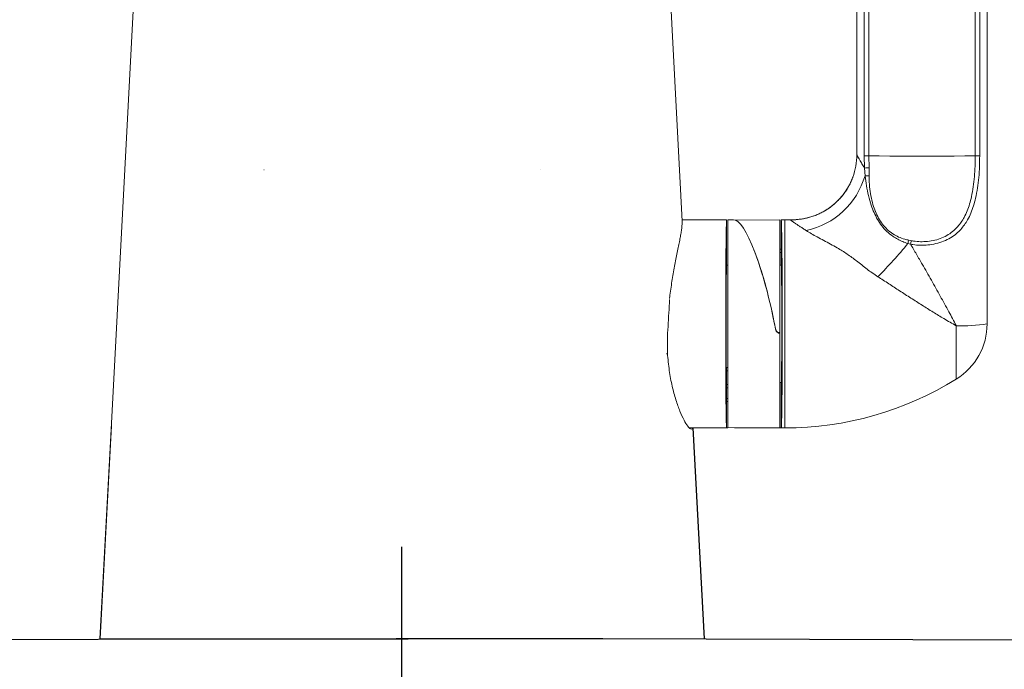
# Model space of a CAD drawing. Header units: millimetres. Extents: x 15214 to 140083, y -437840 to -79279.
# Tile 93 of 256: x 36340 to 36347, y -194989 to -194984. Entities that reach past the tile are written whole.
import ezdxf

# ---------------------------------------------------------------- set-up
doc = ezdxf.new("R2010")
doc.units = ezdxf.units.MM
doc.linetypes.add('CENTER', pattern=[0.6, 0.375, -0.075, 0.075, -0.075])
doc.layers.get('0').update_dxf_attribs({"lineweight": 0})
doc.layers.add('0-wypos-sanitarne', color=1, linetype='Continuous')
doc.layers.add('C-wypos-sanitarne', color=1, linetype='Continuous')

# ---------------------------------------------------------------- blocks, each defined once
blk = doc.blocks.new('A$C503c92cd')
at = {"linetype": 'Continuous'}
for points in [[(-0.253995, -0.002), (-0.222187, -0.001689), (-0.158639, -0.001023), (-0.126891, -0.000707), (-0.111023, -0.000561), (-0.095157, -0.000427), (-0.079294, -0.000306), (-0.063432, -0.000202), (-0.047573, -0.000118), (-0.031715, -0.000054), (-0.015857, -0.000014), (0, 0)], [(0.253092, -0.002), (0.221285, -0.001689), (0.157736, -0.001023), (0.125989, -0.000707), (0.11012, -0.000561), (0.094254, -0.000427), (0.078391, -0.000306), (0.06253, -0.000202), (0.04667, -0.000118), (0.030812, -0.000054), (0.014954, -0.000014), (-0.000903, 0)]]:
    blk.add_lwpolyline(points, dxfattribs=at)
at = {"layer": 'DEFPOINTS', "linetype": 'CENTER', "ltscale": 2}
blk.add_lwpolyline([(-0.000491, -0.170258), (-0.000491, 0.00707)], dxfattribs=at)
blk = doc.blocks.new('Z$W@#9040')
at = {"linetype": 'Continuous', "lineweight": 18}
for p, q in [((529.713, 298.752), (526.495, 237.652)), ((570.301, 253.19), (567.902, 298.752)), ((583.707, 258.285), (583.707, 283.857)), ((584.278, 258.207), (584.278, 283.773)), ((584.619, 283.764), (584.619, 258.197)), ((592.796, 258.197), (592.796, 283.764)), ((593.136, 283.773), (593.136, 258.207)), ((593.707, 283.857), (593.707, 245.298)), ((584.301, 257.263), (584.278, 258.207)), ((584.619, 258.197), (584.64, 257.29)), ((559.414, 257.12), (559.416, 257.126)), ((584.333, 256.665), (584.301, 257.263)), ((584.64, 257.29), (584.649, 256.678)), ((573.705, 253.298), (570.296, 253.298)), ((573.707, 253.293), (570.296, 253.293)), ((573.707, 253.293), (573.707, 249.795)), ((574.248, 253.295), (573.807, 253.298)), ((573.807, 237.299), (573.807, 253.298)), ((577.807, 253.298), (574.378, 253.268)), ((577.807, 253.298), (577.807, 244.623)), ((577.907, 249.795), (577.907, 253.293)), ((578.172, 253.293), (577.907, 253.293)), ((578.172, 253.298), (577.91, 253.298)), ((578.172, 253.293), (578.172, 253.298)), ((578.172, 237.298), (578.172, 253.293)), ((587.69, 251.725), (587.897, 251.685)), ((577.907, 251.023), (577.807, 251.023)), ((587.83, 251.415), (587.628, 251.469)), ((577.907, 250.769), (577.807, 250.769)), ((573.807, 249.798), (573.707, 249.798)), ((573.707, 249.795), (573.807, 249.795)), ((577.907, 249.798), (577.807, 249.798)), ((577.807, 249.795), (577.907, 249.795)), ((577.451, 244.924), (577.451, 244.955)), ((591.341, 241.048), (591.341, 245.146)), ((577.738, 244.623), (577.807, 244.623)), ((577.738, 244.623), (577.738, 244.585)), ((577.807, 244.584), (577.738, 244.585)), ((577.807, 244.623), (577.807, 244.584)), ((577.807, 237.334), (577.807, 244.584)), ((573.807, 241.945), (573.707, 241.945)), ((573.807, 241.944), (573.707, 241.944)), ((573.707, 241.678), (573.807, 241.678)), ((573.695, 240.384), (573.807, 240.384)), ((573.706, 240.798), (573.707, 240.798)), ((573.707, 240.646), (573.807, 240.646)), ((573.707, 240.384), (573.707, 239.564)), ((577.807, 240.798), (577.909, 240.798)), ((577.907, 237.304), (577.907, 240.798)), ((573.707, 239.564), (573.807, 239.564)), ((573.707, 239.564), (573.707, 239.336)), ((573.707, 239.336), (573.707, 237.304)), ((573.707, 239.336), (573.807, 239.336)), ((526.495, 237.654), (525.6, 221.099)), ((526.498, 237.45), (525.627, 221.098)), ((526.498, 237.45), (526.495, 237.652)), ((577.807, 237.334), (573.807, 237.299)), ((570.85, 237.298), (573.705, 237.298)), ((571.084, 237.241), (571.101, 237.298)), ((571.988, 221.098), (571.124, 237.298)), ((572.014, 221.099), (571.139, 237.298)), ((573.707, 237.304), (573.807, 237.304)), ((574.317, 237.304), (577.907, 237.304)), ((577.91, 237.298), (578.172, 237.298))]:
    blk.add_line(p, q, dxfattribs=at)
at = {"linetype": 'Continuous', "lineweight": 18, "flags": 128}
blk.add_lwpolyline([(592.796, 258.197), (591.986, 258.192), (591.171, 258.188), (590.352, 258.185), (589.531, 258.183), (588.707, 258.182), (587.884, 258.183), (587.062, 258.185), (586.243, 258.188), (585.428, 258.192), (584.619, 258.197)], dxfattribs=at)
at = {"linetype": 'Continuous', "lineweight": 18}
blk.add_lwpolyline([(525.627, 221.098), (571.988, 221.098)], dxfattribs=at)
for centre, radius, start, end in [((578.713, 258.285), 4.994, 339.92805, 359.99952), ((584.626, 264.729), 6.532, 266.95175, 269.94158), ((592.789, 264.73), 6.532, 270.05841, 273.04823), ((584.875, 252.146), 5.148, 92.61126, 96.3956), ((578.708, 258.288), 5, 268.96678, 339.91582), ((578.528, 258.369), 6.05, 282.3705, 343.64119), ((584.624, 253.474), 3.205, 89.55812, 95.22196), ((578.172, 228.298), 25, 88.94684, 90), ((578.171, 228.214), 25.079, 88.97892, 89.99879), ((590.234, 250.965), 2.655, 163.37499, 169.06158), ((590.538, 250.881), 2.76, 163.06534, 168.84283), ((560.905, 273.369), 34.551, 314.95614, 320.66426), ((588.707, 245.298), 5, 301.78833, 0), ((591.71, 257.857), 12.717, 268.34015, 279.0385), ((578.172, 262.298), 25, 270, 301.78833)]:
    blk.add_arc(centre, radius, start, end, dxfattribs=at)
for centre, major_axis, ratio, start_param, end_param in [((573.707, 245.298), (0.003, 8), 0.008721, 0.035908, 3.177501), ((573.707, 245.298), (-0.003, 8), 0.008721, 6.247277, 6.283183), ((575.802, 245.312), (-1.616, 7.977), 0.189849, 4.625359, 6.243027), ((577.907, 245.298), (0.003, 8), 0.008721, 0.000003, 0.035908), ((577.907, 245.298), (-0.003, 8), 0.008721, 3.105684, 6.247277), ((575.813, 245.285), (-1.616, 7.977), 0.189849, 4.632585, 5.467882), ((573.707, 245.298), (0.001, 4.5), 0.008721, 0.035908, 3.141595), ((577.907, 245.298), (-0.001, 4.5), 0.008721, 3.14159, 6.247277)]:
    blk.add_ellipse(centre, major_axis=major_axis, ratio=ratio, start_param=start_param, end_param=end_param, dxfattribs=at)
for points, knots in [([(583.707, 258.285), (583.708, 258.283), (583.709, 258.273), (583.74, 258.211), (583.822, 258.065), (583.942, 257.86), (584.094, 257.605), (584.232, 257.378), (584.301, 257.263)], [0, 0, 0, 0, 0.045874, 0.237027, 0.434882, 0.58054, 0.788344, 1, 1, 1, 1]), ([(593.136, 258.207), (593.133, 257.93), (593.127, 257.376), (593.073, 256.547), (592.976, 255.732), (592.84, 255.002), (592.669, 254.36), (592.47, 253.804), (592.235, 253.316), (591.971, 252.898), (591.687, 252.545), (591.335, 252.202), (590.899, 251.891), (590.371, 251.628), (589.786, 251.443), (589.181, 251.343), (588.583, 251.323), (588.136, 251.36), (587.889, 251.404), (587.83, 251.415)], [0, 0, 0, 0, 0.0784606, 0.157285, 0.2360365, 0.3143968, 0.3740504, 0.4338208, 0.4933968, 0.5407698, 0.5882576, 0.6355769, 0.6942964, 0.752987, 0.8131212, 0.873243, 0.927898, 0.9825537, 1, 1, 1, 1]), ([(587.897, 251.685), (587.952, 251.675), (588.18, 251.633), (588.592, 251.598), (589.145, 251.616), (589.703, 251.712), (590.243, 251.887), (590.731, 252.139), (591.134, 252.436), (591.459, 252.763), (591.721, 253.101), (591.965, 253.502), (592.182, 253.97), (592.365, 254.503), (592.523, 255.12), (592.649, 255.822), (592.738, 256.606), (592.788, 257.401), (592.793, 257.932), (592.796, 258.197)], [0, 0, 0, 0, 0.017144, 0.070868, 0.124592, 0.183664, 0.242743, 0.30046, 0.358205, 0.405088, 0.452145, 0.499088, 0.558983, 0.619074, 0.679057, 0.759069, 0.839432, 0.919876, 1, 1, 1, 1]), ([(583.4, 256.566), (583.393, 256.544), (583.344, 256.401), (583.23, 256.146), (583.054, 255.806), (582.854, 255.485), (582.633, 255.183), (582.393, 254.902), (582.135, 254.642), (581.863, 254.404), (581.577, 254.189), (581.279, 253.997), (580.973, 253.828), (580.659, 253.682), (580.339, 253.56), (580.016, 253.461), (579.691, 253.385), (579.367, 253.332), (579.046, 253.301), (578.8, 253.29), (578.663, 253.294), (578.63, 253.296)], [0, 0, 0, 0, 0.010945, 0.073549, 0.135522, 0.196731, 0.257223, 0.317038, 0.376204, 0.43474, 0.492658, 0.549962, 0.606649, 0.662711, 0.718128, 0.772873, 0.826908, 0.880177, 0.932602, 0.98407, 1, 1, 1, 1]), ([(587.628, 251.469), (587.492, 251.515), (587.219, 251.608), (586.839, 251.792), (586.426, 252.042), (586.007, 252.382), (585.609, 252.823), (585.283, 253.316), (585.018, 253.845), (584.785, 254.451), (584.591, 255.14), (584.436, 255.901), (584.367, 256.41), (584.333, 256.665)], [0, 0, 0, 0, 0.063213, 0.126677, 0.189951, 0.284263, 0.378638, 0.470496, 0.562712, 0.654739, 0.769618, 0.884846, 1, 1, 1, 1]), ([(584.649, 256.678), (584.65, 256.537), (584.651, 256.254), (584.674, 255.97), (584.711, 255.593), (584.776, 255.127), (584.881, 254.676), (584.998, 254.272), (585.122, 253.91), (585.362, 253.404), (585.663, 252.939), (586.033, 252.531), (586.45, 252.202), (586.905, 251.957), (587.317, 251.805), (587.587, 251.747), (587.69, 251.725)], [0, 0, 0, 0, 0.063947, 0.127916, 0.129428, 0.236788, 0.344119, 0.345225, 0.435515, 0.526058, 0.616172, 0.706128, 0.796007, 0.873889, 0.95174, 1, 1, 1, 1]), ([(569.325, 247.233), (569.336, 247.325), (569.371, 247.623), (569.444, 248.118), (569.539, 248.714), (569.641, 249.298), (569.745, 249.861), (569.851, 250.404), (569.952, 250.917), (570.046, 251.392), (570.129, 251.822), (570.198, 252.208), (570.252, 252.548), (570.287, 252.829), (570.304, 253.047), (570.301, 253.145), (570.3, 253.19)], [0, 0, 0, 0, 0.031466, 0.102591, 0.175556, 0.248523, 0.323808, 0.399093, 0.476506, 0.553917, 0.630037, 0.706155, 0.784685, 0.863213, 0.936096, 1, 1, 1, 1]), ([(578.618, 253.289), (578.618, 253.291), (578.618, 253.294), (578.626, 253.293), (578.63, 253.292)], [0, 0, 0, 0, 0.419215, 1, 1, 1, 1]), ([(579.824, 252.46), (579.743, 252.512), (579.582, 252.615), (579.362, 252.758), (579.162, 252.89), (578.997, 253), (578.866, 253.089), (578.767, 253.16), (578.689, 253.218), (578.639, 253.26), (578.62, 253.281), (578.618, 253.288), (578.618, 253.289)], [0, 0, 0, 0, 0.1162, 0.232386, 0.351361, 0.470316, 0.568274, 0.666646, 0.765009, 0.866379, 0.967744, 1, 1, 1, 1]), ([(585.317, 248.919), (585.175, 249.014), (584.892, 249.203), (584.481, 249.507), (584.08, 249.817), (583.578, 250.213), (582.963, 250.666), (582.29, 251.09), (581.682, 251.425), (581.164, 251.702), (580.672, 251.964), (580.213, 252.219), (579.954, 252.379), (579.824, 252.46)], [0, 0, 0, 0, 0.071957, 0.143926, 0.217276, 0.290647, 0.423315, 0.555978, 0.646211, 0.736478, 0.826569, 0.912652, 1, 1, 1, 1]), ([(587.83, 251.415), (587.98, 251.158), (588.282, 250.644), (588.816, 249.722), (589.428, 248.65), (590.109, 247.431), (590.745, 246.268), (591.15, 245.51), (591.337, 245.153), (591.341, 245.146)], [0, 0, 0, 0, 0.122796, 0.245596, 0.438882, 0.6324, 0.825672, 0.996435, 1, 1, 1, 1]), ([(591.341, 245.146), (591.336, 245.149), (591.176, 245.237), (590.859, 245.417), (590.272, 245.762), (589.558, 246.197), (588.713, 246.726), (587.855, 247.274), (587.001, 247.826), (586.154, 248.376), (585.596, 248.738), (585.317, 248.919)], [0, 0, 0, 0, 0.002689, 0.084949, 0.167013, 0.307621, 0.448652, 0.589707, 0.730348, 0.865177, 1, 1, 1, 1]), ([(569.327, 247.158), (569.318, 246.821), (569.299, 246.479), (569.256, 245.787), (569.231, 245.435), (569.17, 244.396), (569.147, 243.713), (569.172, 243.04)], [0, 0, 0, 0, 0.25, 0.25, 0.5, 0.5, 1, 1, 1, 1]), ([(577.451, 244.955), (577.468, 244.892), (577.495, 244.794), (577.575, 244.691), (577.647, 244.64), (577.703, 244.624), (577.732, 244.623), (577.738, 244.623)], [0, 0, 0, 0, 0.41047, 0.638181, 0.817753, 0.962382, 1, 1, 1, 1]), ([(577.738, 244.585), (577.712, 244.589), (577.661, 244.597), (577.584, 244.649), (577.505, 244.746), (577.466, 244.849), (577.453, 244.915), (577.451, 244.924)], [0, 0, 0, 0, 0.161604, 0.322057, 0.571305, 0.943642, 1, 1, 1, 1]), ([(569.096, 242.991), (569.109, 242.985), (569.122, 242.984), (569.149, 243), (569.161, 243.017), (569.172, 243.04)], [0, 0, 0, 0, 0.5, 0.5, 1, 1, 1, 1]), ([(571.084, 237.241), (571.053, 237.192), (571.006, 237.185), (570.914, 237.237), (570.879, 237.265), (570.804, 237.341), (570.764, 237.388), (570.636, 237.56), (570.541, 237.713), (570.338, 238.097), (570.232, 238.324), (570.021, 238.841), (569.915, 239.132), (569.711, 239.784), (569.616, 240.135), (569.446, 240.887), (569.371, 241.288), (569.248, 242.144), (569.202, 242.586), (569.172, 243.04)], [0, 0, 0, 0, 0.125, 0.125, 0.1875, 0.1875, 0.25, 0.25, 0.375, 0.375, 0.5, 0.5, 0.625, 0.625, 0.75, 0.75, 0.875, 0.875, 1, 1, 1, 1]), ([(573.707, 241.935), (573.707, 241.936), (573.707, 241.942), (573.707, 241.849), (573.707, 241.735), (573.707, 241.678)], [0, 0, 0, 0, 0.187599, 0.593245, 1, 1, 1, 1]), ([(573.707, 241.678), (573.707, 241.624), (573.707, 241.518), (573.707, 241.32), (573.707, 241.091), (573.707, 240.845), (573.707, 240.712), (573.707, 240.646)], [0, 0, 0, 0, 0.18713, 0.373981, 0.56065, 0.780234, 1, 1, 1, 1]), ([(573.707, 240.646), (573.707, 240.594), (573.707, 240.49), (573.707, 240.415), (573.707, 240.384), (573.707, 240.387), (573.707, 240.388)], [0, 0, 0, 0, 0.282784, 0.565771, 0.849264, 1, 1, 1, 1])]:
    blk.add_open_spline(points, degree=3, knots=knots, dxfattribs=at)
blk.add_open_spline([(538.199, 257.126), (538.199, 257.124), (538.199, 257.122), (538.201, 257.12)], degree=3, dxfattribs=at)

msp = doc.modelspace()

# ---------------------------------------------------------------- block references
at = {"layer": '0-wypos-sanitarne', "xscale": 100, "yscale": 100, "zscale": 100}
msp.add_blockref('A$C503c92cd', (36342.75274, -194988.67813), dxfattribs=at)
at = {"layer": 'C-wypos-sanitarne', "xscale": 0.1, "yscale": 0.1, "zscale": 0.1}
msp.add_blockref('Z$W@#9040', (36287.82687, -195010.78801), dxfattribs=at)

doc.saveas('drawing.dxf')
